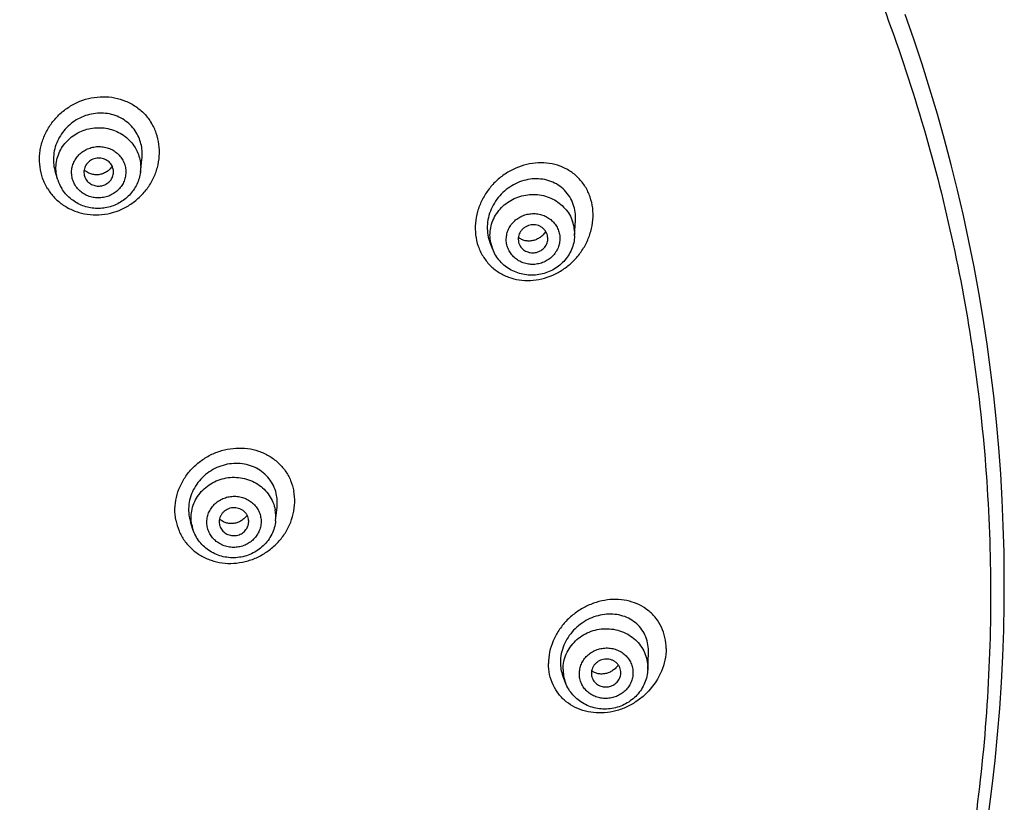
# Model space of a CAD drawing. Header units: millimetres. Extents: x -447 to 363, y -137 to 665.
# Tile 28 of 43: x -87 to -53, y 597 to 624. Entities that reach past the tile are written whole.
import ezdxf

# ---------------------------------------------------------------- set-up
doc = ezdxf.new("R2010")
doc.units = ezdxf.units.MM
doc.header["$LTSCALE"] = 23.1
doc.layers.get('0').update_dxf_attribs({"linetype": 'CONTINUOUS'})

msp = doc.modelspace()

# ---------------------------------------------------------------- linework, layer by layer
at = {"color": 7, "linetype": 'CONTINUOUS'}
for p, q in [((-82.436, 618.543), (-82.383, 618.968)), ((-85.23, 618.281), (-85.311, 618.532)), ((-67.751, 616.387), (-67.724, 616.911)), ((-70.523, 615.93), (-70.609, 616.147)), ((-69.633, 616.133), (-69.626, 616.113)), ((-77.862, 606.751), (-77.813, 607.208)), ((-80.658, 606.462), (-80.742, 606.72)), ((-65.28, 601.728), (-65.257, 602.291)), ((-68.058, 601.27), (-68.15, 601.507)), ((-66.187, 601.595), (-66.187, 601.614))]:
    msp.add_line(p, q, dxfattribs=at)
at = {"color": 9, "linetype": 'CONTINUOUS'}
for p in [(-65.279, 601.781), (-65.28, 601.728)]:
    msp.add_line(p, (-65.28, 601.728), dxfattribs=at)
at = {"color": 7, "linetype": 'CONTINUOUS'}
msp.add_lwpolyline([(-53.749, 596.898), (-53.636, 597.773), (-53.536, 598.65), (-53.45, 599.528), (-53.378, 600.408), (-53.319, 601.288), (-53.274, 602.169), (-53.243, 603.05), (-53.225, 603.932), (-53.222, 604.814), (-53.231, 605.696), (-53.255, 606.578), (-53.292, 607.459), (-53.343, 608.339), (-53.408, 609.219), (-53.486, 610.098), (-53.578, 610.976), (-53.684, 611.852), (-53.803, 612.727), (-53.936, 613.6), (-54.082, 614.471), (-54.242, 615.34), (-54.416, 616.207), (-54.602, 617.071), (-54.803, 617.933), (-55.016, 618.791), (-55.243, 619.647), (-55.484, 620.5), (-55.737, 621.349), (-56.004, 622.194), (-56.284, 623.036), (-56.577, 623.874)], dxfattribs=at)
for centre, radius, start, end in [((-83.889, 618.541), 0.457, 197.8515, 211.5487), ((-83.942, 618.696), 1.354, 197.8363, 211.5437), ((-69.106, 616.296), 0.447, 357.004, 19.0572), ((-69.371, 616.64), 1.332, 199.0499, 201.7036), ((-79.48, 607.128), 1.326, 190.6092, 197.9128), ((-79.217, 606.727), 0.445, 353.8545, 10.6051), ((-79.326, 606.716), 0.446, 190.6219, 197.9289), ((-66.636, 602.348), 1.381, 357.6272, 359.9963), ((-66.744, 601.595), 0.442, 179.9942, 201.1291)]:
    msp.add_arc(centre, radius, start, end, dxfattribs=at)
at = {"color": 9, "linetype": 'CONTINUOUS'}
for centre, radius, start, end in [((-69.032, 616.454), 1.283, 357.0046, 19.0571), ((-69.332, 616.405), 1.282, 191.4191, 192.2603), ((-69.328, 616.406), 1.285, 192.2656, 199.051), ((-69.325, 616.407), 1.289, 199.0527, 201.7048), ((-79.13, 606.887), 1.275, 353.8493, 10.6107), ((-79.441, 606.856), 1.279, 190.622, 197.9286), ((-66.873, 601.727), 1.27, 180.0049, 189.7594), ((-66.874, 601.727), 1.27, 189.781, 201.1182)]:
    msp.add_arc(centre, radius, start, end, dxfattribs=at)
for points, knots in [([(-117.188, 663.916), (-115.755, 663.918), (-112.89, 663.829), (-108.612, 663.422), (-104.374, 662.743), (-100.194, 661.795), (-96.091, 660.584), (-92.085, 659.115), (-88.194, 657.395), (-84.435, 655.431), (-80.827, 653.232), (-77.384, 650.809), (-74.124, 648.173), (-71.061, 645.335), (-68.209, 642.309), (-65.582, 639.108), (-63.191, 635.747), (-61.047, 632.241), (-59.161, 628.607), (-57.54, 624.861), (-56.193, 621.021), (-55.125, 617.103), (-54.342, 613.126), (-53.847, 609.109), (-53.643, 605.069), (-53.729, 601.026), (-54.107, 596.997), (-54.774, 593.001), (-55.727, 589.058), (-56.961, 585.184), (-58.472, 581.397), (-60.252, 577.715), (-62.292, 574.156), (-63.816, 571.878), (-64.617, 570.765)], [0, 0, 0, 0, 0.032422, 0.064826, 0.097197, 0.129516, 0.16177, 0.193943, 0.226023, 0.257997, 0.289857, 0.321595, 0.353205, 0.384684, 0.416032, 0.44725, 0.478342, 0.509315, 0.540177, 0.570939, 0.601614, 0.632217, 0.662763, 0.693269, 0.723754, 0.754234, 0.78473, 0.815259, 0.845838, 0.876483, 0.90721, 0.938032, 0.968959, 1, 1, 1, 1]), ([(-85.573, 617.984), (-85.642, 618.093), (-85.754, 618.329), (-85.843, 618.71), (-85.854, 619.038), (-85.823, 619.3), (-85.766, 619.559), (-85.648, 619.872), (-85.472, 620.159), (-85.302, 620.367), (-85.112, 620.559), (-84.845, 620.764), (-84.485, 620.949), (-84.099, 621.064), (-83.702, 621.105), (-83.308, 621.069), (-82.932, 620.957), (-82.588, 620.772), (-82.291, 620.522), (-82.132, 620.317), (-82.066, 620.207)], [0, 0, 0, 0, 0.061208, 0.122808, 0.184921, 0.216227, 0.247676, 0.310895, 0.374534, 0.406491, 0.438485, 0.502409, 0.566162, 0.629559, 0.692458, 0.75479, 0.816567, 0.877902, 0.938972, 1, 1, 1, 1]), ([(-85.573, 617.984), (-85.507, 617.874), (-85.349, 617.668), (-85.051, 617.418), (-84.765, 617.263), (-84.52, 617.176), (-84.266, 617.113), (-83.936, 617.083), (-83.538, 617.124), (-83.153, 617.238), (-82.793, 617.423), (-82.472, 617.67), (-82.201, 617.972), (-81.991, 618.316), (-81.849, 618.692), (-81.783, 619.085), (-81.795, 619.48), (-81.886, 619.862), (-81.998, 620.097), (-82.066, 620.207)], [0, 0, 0, 0, 0.061007, 0.122098, 0.183477, 0.214365, 0.24538, 0.307746, 0.370655, 0.434034, 0.497751, 0.561633, 0.625483, 0.689109, 0.752339, 0.815048, 0.877193, 0.938809, 1, 1, 1, 1]), ([(-85.23, 618.281), (-85.255, 618.359), (-85.291, 618.521), (-85.296, 618.769), (-85.254, 619.015), (-85.166, 619.25), (-85.035, 619.466), (-84.864, 619.656), (-84.661, 619.814), (-84.432, 619.935), (-84.183, 620.015), (-83.924, 620.051), (-83.663, 620.042), (-83.408, 619.989), (-83.168, 619.893), (-82.951, 619.757), (-82.763, 619.585), (-82.662, 619.45), (-82.618, 619.379)], [0, 0, 0, 0, 0.060702, 0.121374, 0.182244, 0.243516, 0.305334, 0.367771, 0.430816, 0.49438, 0.558309, 0.622404, 0.686447, 0.750225, 0.813557, 0.876318, 0.938456, 1, 1, 1, 1]), ([(-84.639, 618.096), (-84.669, 618.145), (-84.719, 618.248), (-84.76, 618.415), (-84.766, 618.587), (-84.736, 618.756), (-84.672, 618.918), (-84.577, 619.064), (-84.453, 619.19), (-84.306, 619.291), (-84.141, 619.363), (-83.966, 619.404), (-83.785, 619.411), (-83.607, 619.385), (-83.438, 619.327), (-83.284, 619.238), (-83.152, 619.122), (-83.081, 619.03), (-83.051, 618.981)], [0, 0, 0, 0, 0.061149, 0.12198, 0.182752, 0.243734, 0.305158, 0.367189, 0.429892, 0.493232, 0.557078, 0.621226, 0.685431, 0.749437, 0.813017, 0.876007, 0.938327, 1, 1, 1, 1]), ([(-82.618, 619.379), (-82.58, 619.317), (-82.514, 619.186), (-82.449, 618.977), (-82.421, 618.761), (-82.427, 618.615), (-82.436, 618.543)], [0, 0, 0, 0, 0.251119, 0.501028, 0.750408, 1, 1, 1, 1]), ([(-83.051, 618.981), (-83.021, 618.932), (-82.971, 618.829), (-82.93, 618.662), (-82.924, 618.49), (-82.954, 618.321), (-83.017, 618.159), (-83.113, 618.013), (-83.237, 617.887), (-83.384, 617.786), (-83.548, 617.714), (-83.724, 617.673), (-83.905, 617.666), (-84.083, 617.692), (-84.252, 617.75), (-84.406, 617.839), (-84.538, 617.955), (-84.609, 618.047), (-84.639, 618.096)], [0, 0, 0, 0, 0.061149, 0.12198, 0.182752, 0.243734, 0.305158, 0.367189, 0.429892, 0.493232, 0.557078, 0.621226, 0.685431, 0.749437, 0.813017, 0.876007, 0.938327, 1, 1, 1, 1]), ([(-67.229, 617.703), (-67.269, 617.823), (-67.378, 618.054), (-67.613, 618.352), (-67.856, 618.55), (-68.073, 618.673), (-68.302, 618.772), (-68.608, 618.85), (-68.99, 618.869), (-69.375, 618.813), (-69.748, 618.687), (-70.099, 618.495), (-70.415, 618.243), (-70.685, 617.939), (-70.863, 617.649), (-70.973, 617.401), (-71.058, 617.146), (-71.118, 616.817), (-71.114, 616.42), (-71.056, 616.163), (-71.012, 616.041)], [0, 0, 0, 0, 0.061127, 0.121328, 0.18103, 0.210886, 0.240796, 0.300912, 0.36181, 0.423689, 0.486602, 0.550465, 0.61508, 0.680152, 0.745324, 0.777859, 0.810273, 0.874502, 0.937805, 1, 1, 1, 1]), ([(-71.012, 616.041), (-70.972, 615.92), (-70.863, 615.689), (-70.628, 615.39), (-70.383, 615.19), (-70.166, 615.066), (-69.936, 614.965), (-69.628, 614.885), (-69.245, 614.866), (-68.859, 614.922), (-68.485, 615.048), (-68.135, 615.242), (-67.821, 615.495), (-67.552, 615.801), (-67.34, 616.15), (-67.195, 616.529), (-67.122, 616.926), (-67.127, 617.324), (-67.185, 617.581), (-67.229, 617.703)], [0, 0, 0, 0, 0.061072, 0.121368, 0.181277, 0.211257, 0.241293, 0.301631, 0.362672, 0.424586, 0.487428, 0.551138, 0.615562, 0.680455, 0.745504, 0.810334, 0.874567, 0.937873, 1, 1, 1, 1]), ([(-70.588, 616.151), (-70.605, 616.235), (-70.622, 616.405), (-70.597, 616.662), (-70.521, 616.911), (-70.397, 617.142), (-70.231, 617.348), (-70.028, 617.521), (-69.795, 617.655), (-69.54, 617.746), (-69.273, 617.791), (-69.002, 617.788), (-68.738, 617.737), (-68.489, 617.639), (-68.265, 617.499), (-68.072, 617.321), (-67.92, 617.111), (-67.847, 616.954), (-67.819, 616.873)], [0, 0, 0, 0, 0.060671, 0.121549, 0.182852, 0.244738, 0.307278, 0.370452, 0.434153, 0.498201, 0.562372, 0.626427, 0.69014, 0.753331, 0.815891, 0.877795, 0.939113, 1, 1, 1, 1]), ([(-70.019, 616), (-70.037, 616.053), (-70.063, 616.163), (-70.066, 616.333), (-70.035, 616.5), (-69.969, 616.659), (-69.873, 616.804), (-69.749, 616.928), (-69.602, 617.027), (-69.439, 617.098), (-69.265, 617.137), (-69.086, 617.144), (-68.91, 617.117), (-68.744, 617.058), (-68.593, 616.97), (-68.464, 616.855), (-68.361, 616.717), (-68.313, 616.614), (-68.295, 616.561)], [0, 0, 0, 0, 0.060743, 0.121537, 0.182647, 0.244285, 0.306581, 0.369558, 0.433142, 0.497164, 0.561398, 0.625582, 0.689466, 0.752841, 0.815569, 0.877613, 0.939036, 1, 1, 1, 1]), ([(-68.295, 616.561), (-68.277, 616.508), (-68.251, 616.398), (-68.247, 616.228), (-68.279, 616.06), (-68.344, 615.901), (-68.441, 615.757), (-68.565, 615.633), (-68.711, 615.533), (-68.875, 615.463), (-69.049, 615.423), (-69.228, 615.417), (-69.403, 615.443), (-69.57, 615.502), (-69.72, 615.591), (-69.85, 615.706), (-69.952, 615.843), (-70, 615.946), (-70.019, 616)], [0, 0, 0, 0, 0.060743, 0.121537, 0.182647, 0.244285, 0.306581, 0.369558, 0.433142, 0.497164, 0.561398, 0.625582, 0.689466, 0.752841, 0.815569, 0.877613, 0.939036, 1, 1, 1, 1]), ([(-81.237, 606.775), (-81.262, 606.9), (-81.282, 607.158), (-81.231, 607.546), (-81.126, 607.857), (-81.007, 608.094), (-80.864, 608.32), (-80.646, 608.577), (-80.333, 608.834), (-79.98, 609.031), (-79.6, 609.162), (-79.206, 609.222), (-78.813, 609.208), (-78.435, 609.12), (-78.085, 608.961), (-77.779, 608.736), (-77.529, 608.452), (-77.344, 608.121), (-77.271, 607.878), (-77.249, 607.754)], [0, 0, 0, 0, 0.061389, 0.12367, 0.186833, 0.21875, 0.250838, 0.315328, 0.380068, 0.444731, 0.509003, 0.572624, 0.635417, 0.697324, 0.758414, 0.818886, 0.879062, 0.939309, 1, 1, 1, 1]), ([(-80.699, 606.62), (-80.715, 606.707), (-80.729, 606.885), (-80.695, 607.15), (-80.607, 607.405), (-80.468, 607.639), (-80.284, 607.843), (-80.061, 608.01), (-79.81, 608.133), (-79.538, 608.208), (-79.257, 608.232), (-78.977, 608.203), (-78.708, 608.124), (-78.462, 607.996), (-78.247, 607.825), (-78.072, 607.617), (-77.944, 607.381), (-77.893, 607.209), (-77.877, 607.122)], [0, 0, 0, 0, 0.060634, 0.121442, 0.182687, 0.24456, 0.307149, 0.370437, 0.4343, 0.49853, 0.562869, 0.627043, 0.6908, 0.753949, 0.816386, 0.878116, 0.939251, 1, 1, 1, 1]), ([(-81.237, 606.775), (-81.215, 606.651), (-81.142, 606.407), (-80.957, 606.076), (-80.748, 605.839), (-80.554, 605.679), (-80.343, 605.539), (-80.05, 605.405), (-79.671, 605.317), (-79.278, 605.303), (-78.884, 605.363), (-78.567, 605.472), (-78.328, 605.593), (-78.099, 605.735), (-77.839, 605.95), (-77.578, 606.258), (-77.381, 606.607), (-77.255, 606.982), (-77.204, 607.37), (-77.224, 607.629), (-77.249, 607.754)], [0, 0, 0, 0, 0.06066, 0.120929, 0.181164, 0.211418, 0.24179, 0.302939, 0.364875, 0.427659, 0.491237, 0.555444, 0.587743, 0.620105, 0.684791, 0.749254, 0.813187, 0.87636, 0.93864, 1, 1, 1, 1]), ([(-80.175, 606.556), (-80.185, 606.611), (-80.194, 606.725), (-80.172, 606.895), (-80.116, 607.058), (-80.027, 607.208), (-79.909, 607.339), (-79.767, 607.445), (-79.606, 607.524), (-79.432, 607.572), (-79.252, 607.587), (-79.073, 607.569), (-78.901, 607.518), (-78.743, 607.436), (-78.606, 607.327), (-78.494, 607.194), (-78.412, 607.042), (-78.379, 606.933), (-78.369, 606.877)], [0, 0, 0, 0, 0.060633, 0.121442, 0.182687, 0.24456, 0.307149, 0.370437, 0.4343, 0.49853, 0.562869, 0.627043, 0.6908, 0.753949, 0.816386, 0.878116, 0.939251, 1, 1, 1, 1]), ([(-78.369, 606.877), (-78.358, 606.822), (-78.349, 606.708), (-78.371, 606.538), (-78.427, 606.375), (-78.516, 606.225), (-78.634, 606.094), (-78.776, 605.987), (-78.938, 605.909), (-79.111, 605.861), (-79.291, 605.846), (-79.471, 605.864), (-79.642, 605.915), (-79.8, 605.997), (-79.937, 606.106), (-80.049, 606.239), (-80.131, 606.39), (-80.164, 606.5), (-80.175, 606.556)], [0, 0, 0, 0, 0.060633, 0.121442, 0.182687, 0.24456, 0.307149, 0.370437, 0.4343, 0.49853, 0.562869, 0.627043, 0.6908, 0.753949, 0.816386, 0.878116, 0.939251, 1, 1, 1, 1]), ([(-64.658, 602.43), (-64.657, 602.556), (-64.683, 602.805), (-64.803, 603.156), (-64.963, 603.415), (-65.121, 603.595), (-65.299, 603.755), (-65.554, 603.917), (-65.898, 604.043), (-66.266, 604.1), (-66.647, 604.086), (-67.028, 604.003), (-67.396, 603.852), (-67.681, 603.675), (-67.891, 603.504), (-68.037, 603.363), (-68.171, 603.209), (-68.29, 603.045), (-68.393, 602.871), (-68.508, 602.63), (-68.609, 602.316), (-68.637, 602.054), (-68.636, 601.925)], [0, 0, 0, 0, 0.061631, 0.121632, 0.180479, 0.209708, 0.238893, 0.29739, 0.356676, 0.417188, 0.479159, 0.542614, 0.607403, 0.673201, 0.706374, 0.739623, 0.772879, 0.806068, 0.839118, 0.871965, 0.936731, 1, 1, 1, 1]), ([(-68.143, 601.727), (-68.143, 601.815), (-68.124, 601.993), (-68.042, 602.25), (-67.908, 602.487), (-67.729, 602.696), (-67.511, 602.869), (-67.262, 602.998), (-66.992, 603.081), (-66.711, 603.112), (-66.431, 603.091), (-66.161, 603.02), (-65.912, 602.899), (-65.693, 602.735), (-65.513, 602.532), (-65.38, 602.299), (-65.297, 602.046), (-65.279, 601.869), (-65.279, 601.781)], [0, 0, 0, 0, 0.060783, 0.122068, 0.184039, 0.246771, 0.310221, 0.374243, 0.438605, 0.50303, 0.567231, 0.630952, 0.694007, 0.756305, 0.817871, 0.878843, 0.939455, 1, 1, 1, 1]), ([(-64.658, 602.43), (-64.655, 602.17), (-64.775, 601.637), (-65.148, 601.071), (-65.55, 600.71), (-65.891, 600.495), (-66.258, 600.343), (-66.639, 600.258), (-67.02, 600.244), (-67.39, 600.301), (-67.736, 600.429), (-67.992, 600.592), (-68.171, 600.754), (-68.33, 600.935), (-68.49, 601.197), (-68.611, 601.549), (-68.637, 601.799), (-68.636, 601.925)], [0, 0, 0, 0, 0.127446, 0.259147, 0.325394, 0.391028, 0.455658, 0.519023, 0.581016, 0.641688, 0.701268, 0.760151, 0.78954, 0.818968, 0.878155, 0.938354, 1, 1, 1, 1]), ([(-67.591, 601.579), (-67.591, 601.635), (-67.579, 601.748), (-67.527, 601.91), (-67.443, 602.061), (-67.329, 602.193), (-67.191, 602.302), (-67.034, 602.384), (-66.863, 602.436), (-66.685, 602.456), (-66.508, 602.443), (-66.337, 602.398), (-66.179, 602.321), (-66.041, 602.217), (-65.927, 602.089), (-65.843, 601.942), (-65.79, 601.781), (-65.779, 601.67), (-65.779, 601.614)], [0, 0, 0, 0, 0.060783, 0.122068, 0.184039, 0.246771, 0.310221, 0.374243, 0.438605, 0.50303, 0.567231, 0.630952, 0.694007, 0.756305, 0.817871, 0.878843, 0.939455, 1, 1, 1, 1]), ([(-65.779, 601.614), (-65.779, 601.558), (-65.791, 601.445), (-65.843, 601.283), (-65.927, 601.133), (-66.041, 601), (-66.179, 600.891), (-66.336, 600.809), (-66.507, 600.757), (-66.685, 600.737), (-66.862, 600.75), (-67.033, 600.796), (-67.191, 600.872), (-67.329, 600.976), (-67.443, 601.104), (-67.528, 601.251), (-67.58, 601.412), (-67.591, 601.524), (-67.591, 601.579)], [0, 0, 0, 0, 0.060783, 0.122068, 0.184039, 0.246771, 0.310221, 0.374243, 0.438605, 0.50303, 0.567231, 0.630952, 0.694007, 0.756305, 0.817871, 0.878843, 0.939455, 1, 1, 1, 1])]:
    msp.add_open_spline(points, degree=3, knots=knots, dxfattribs=at)
at = {"color": 7, "linetype": 'CONTINUOUS'}
for points, knots in [([(-82.575, 619.881), (-82.622, 619.956), (-82.729, 620.098), (-82.929, 620.275), (-83.16, 620.411), (-83.415, 620.501), (-83.683, 620.543), (-83.957, 620.536), (-84.227, 620.48), (-84.485, 620.379), (-84.723, 620.234), (-84.934, 620.052), (-85.111, 619.836), (-85.247, 619.595), (-85.339, 619.335), (-85.383, 619.065), (-85.376, 618.793), (-85.338, 618.617), (-85.311, 618.532)], [0, 0, 0, 0, 0.060953, 0.121926, 0.18312, 0.2447, 0.306771, 0.36937, 0.432462, 0.495954, 0.559704, 0.623542, 0.687286, 0.750764, 0.813835, 0.876405, 0.938445, 1, 1, 1, 1]), ([(-82.383, 618.968), (-82.373, 619.047), (-82.366, 619.207), (-82.395, 619.445), (-82.464, 619.672), (-82.534, 619.814), (-82.575, 619.881)], [0, 0, 0, 0, 0.252522, 0.503184, 0.752205, 1, 1, 1, 1]), ([(-83.413, 618.784), (-83.428, 618.809), (-83.463, 618.856), (-83.529, 618.916), (-83.604, 618.963), (-83.688, 618.997), (-83.777, 619.015), (-83.868, 619.018), (-83.958, 619.006), (-84.073, 618.969), (-84.201, 618.887), (-84.291, 618.767), (-84.332, 618.657), (-84.347, 618.571), (-84.345, 618.485), (-84.332, 618.428), (-84.324, 618.401)], [0, 0, 0, 0, 0.061607, 0.123808, 0.186633, 0.250029, 0.313871, 0.377979, 0.44214, 0.506134, 0.632378, 0.756236, 0.81757, 0.878503, 0.939236, 1, 1, 1, 1]), ([(-83.388, 618.739), (-83.414, 618.7), (-83.474, 618.629), (-83.585, 618.544), (-83.71, 618.484), (-83.845, 618.451), (-83.982, 618.449), (-84.115, 618.478), (-84.237, 618.535), (-84.306, 618.592), (-84.337, 618.624)], [0, 0, 0, 0, 0.127173, 0.254472, 0.381368, 0.507398, 0.632249, 0.755823, 0.878273, 1, 1, 1, 1]), ([(-83.349, 618.493), (-83.343, 618.543), (-83.347, 618.646), (-83.386, 618.741), (-83.413, 618.784)], [0, 0, 0, 0, 0.498957, 1, 1, 1, 1]), ([(-82.436, 618.543), (-82.445, 618.471), (-82.474, 618.328), (-82.553, 618.124), (-82.663, 617.934), (-82.847, 617.706), (-83.143, 617.479), (-83.493, 617.349), (-83.787, 617.311), (-84.01, 617.315), (-84.229, 617.353), (-84.439, 617.423), (-84.636, 617.523), (-84.815, 617.652), (-84.971, 617.807), (-85.057, 617.925), (-85.095, 617.987)], [0, 0, 0, 0, 0.061797, 0.123731, 0.185847, 0.248172, 0.373097, 0.4987, 0.561792, 0.624866, 0.687851, 0.750689, 0.813335, 0.875767, 0.937982, 1, 1, 1, 1]), ([(-84.278, 618.302), (-84.252, 618.26), (-84.185, 618.182), (-84.052, 618.102), (-83.926, 618.071), (-83.822, 618.069), (-83.719, 618.082), (-83.596, 618.127), (-83.492, 618.205), (-83.428, 618.284), (-83.377, 618.37), (-83.355, 618.444), (-83.349, 618.493)], [0, 0, 0, 0, 0.122813, 0.247732, 0.374424, 0.43832, 0.502258, 0.629276, 0.754731, 0.816867, 0.878478, 1, 1, 1, 1]), ([(-67.797, 617.448), (-67.828, 617.538), (-67.909, 617.71), (-68.084, 617.935), (-68.303, 618.113), (-68.556, 618.239), (-68.83, 618.31), (-69.117, 618.325), (-69.405, 618.284), (-69.685, 618.189), (-69.948, 618.045), (-70.185, 617.856), (-70.387, 617.628), (-70.547, 617.367), (-70.656, 617.083), (-70.711, 616.786), (-70.706, 616.489), (-70.662, 616.297), (-70.631, 616.205)], [0, 0, 0, 0, 0.061126, 0.121363, 0.181113, 0.24085, 0.301019, 0.361958, 0.423863, 0.486786, 0.550646, 0.615247, 0.680301, 0.745452, 0.810315, 0.874525, 0.937799, 1, 1, 1, 1]), ([(-67.724, 616.911), (-67.719, 617.003), (-67.726, 617.185), (-67.768, 617.363), (-67.797, 617.448)], [0, 0, 0, 0, 0.5042, 1, 1, 1, 1]), ([(-68.683, 616.442), (-68.693, 616.471), (-68.72, 616.528), (-68.776, 616.604), (-68.848, 616.667), (-68.931, 616.716), (-69.022, 616.749), (-69.119, 616.763), (-69.217, 616.76), (-69.313, 616.738), (-69.403, 616.699), (-69.484, 616.644), (-69.552, 616.576), (-69.606, 616.496), (-69.642, 616.409), (-69.659, 616.316), (-69.657, 616.223), (-69.643, 616.162), (-69.633, 616.133)], [0, 0, 0, 0, 0.060965, 0.122387, 0.184431, 0.247159, 0.310534, 0.374418, 0.438602, 0.502836, 0.566858, 0.630442, 0.693419, 0.755715, 0.817353, 0.878463, 0.939257, 1, 1, 1, 1]), ([(-67.751, 616.387), (-67.755, 616.308), (-67.777, 616.15), (-67.852, 615.922), (-67.965, 615.71), (-68.114, 615.52), (-68.293, 615.356), (-68.497, 615.224), (-68.72, 615.128), (-68.957, 615.068), (-69.2, 615.049), (-69.443, 615.068), (-69.679, 615.128), (-69.9, 615.225), (-70.102, 615.358), (-70.278, 615.522), (-70.421, 615.714), (-70.493, 615.857), (-70.523, 615.93)], [0, 0, 0, 0, 0.061805, 0.123767, 0.185938, 0.248348, 0.310998, 0.373863, 0.436888, 0.5, 0.563112, 0.626137, 0.689002, 0.751652, 0.814062, 0.876233, 0.938195, 1, 1, 1, 1]), ([(-68.729, 616.537), (-68.753, 616.497), (-68.81, 616.423), (-68.915, 616.332), (-69.034, 616.263), (-69.163, 616.22), (-69.295, 616.205), (-69.426, 616.219), (-69.549, 616.263), (-69.621, 616.311), (-69.653, 616.339)], [0, 0, 0, 0, 0.130393, 0.259972, 0.388009, 0.514031, 0.637868, 0.759705, 0.880112, 1, 1, 1, 1]), ([(-69.626, 616.113), (-69.606, 616.063), (-69.546, 615.969), (-69.413, 615.866), (-69.252, 615.812), (-69.08, 615.812), (-68.916, 615.867), (-68.781, 615.97), (-68.688, 616.11), (-68.662, 616.219), (-68.659, 616.273)], [0, 0, 0, 0, 0.121915, 0.245936, 0.372243, 0.500001, 0.62776, 0.754066, 0.878087, 1, 1, 1, 1]), ([(-77.828, 607.608), (-77.845, 607.7), (-77.899, 607.88), (-78.035, 608.126), (-78.221, 608.337), (-78.448, 608.504), (-78.707, 608.622), (-78.987, 608.688), (-79.279, 608.698), (-79.571, 608.654), (-79.853, 608.557), (-80.114, 608.411), (-80.346, 608.22), (-80.539, 607.991), (-80.686, 607.733), (-80.779, 607.455), (-80.816, 607.168), (-80.801, 606.977), (-80.783, 606.884)], [0, 0, 0, 0, 0.060695, 0.120955, 0.181146, 0.24164, 0.302748, 0.364668, 0.427471, 0.491094, 0.555364, 0.620022, 0.684756, 0.74924, 0.813173, 0.876329, 0.938596, 1, 1, 1, 1]), ([(-77.813, 607.208), (-77.806, 607.275), (-77.801, 607.409), (-77.816, 607.543), (-77.828, 607.608)], [0, 0, 0, 0, 0.502458, 1, 1, 1, 1]), ([(-78.78, 606.809), (-78.786, 606.839), (-78.804, 606.899), (-78.848, 606.981), (-78.909, 607.054), (-78.984, 607.114), (-79.07, 607.158), (-79.195, 607.195), (-79.361, 607.197), (-79.516, 607.138), (-79.62, 607.06), (-79.684, 606.989), (-79.732, 606.907), (-79.763, 606.819), (-79.775, 606.726), (-79.77, 606.664), (-79.764, 606.634)], [0, 0, 0, 0, 0.060816, 0.122019, 0.183818, 0.246325, 0.309544, 0.373371, 0.501474, 0.629151, 0.69251, 0.755169, 0.81711, 0.878423, 0.939299, 1, 1, 1, 1]), ([(-77.862, 606.751), (-77.871, 606.672), (-77.902, 606.515), (-77.99, 606.291), (-78.115, 606.085), (-78.275, 605.903), (-78.464, 605.751), (-78.676, 605.631), (-78.906, 605.547), (-79.146, 605.502), (-79.391, 605.497), (-79.633, 605.532), (-79.865, 605.606), (-80.081, 605.717), (-80.275, 605.862), (-80.44, 606.038), (-80.571, 606.239), (-80.634, 606.386), (-80.658, 606.462)], [0, 0, 0, 0, 0.061769, 0.123701, 0.185853, 0.248256, 0.310913, 0.373798, 0.436853, 0.500001, 0.563148, 0.626203, 0.689088, 0.751745, 0.814147, 0.876299, 0.938232, 1, 1, 1, 1]), ([(-78.826, 606.939), (-78.852, 606.902), (-78.913, 606.833), (-79.022, 606.75), (-79.146, 606.691), (-79.278, 606.659), (-79.412, 606.655), (-79.542, 606.679), (-79.661, 606.731), (-79.73, 606.783), (-79.761, 606.813)], [0, 0, 0, 0, 0.127832, 0.25608, 0.383926, 0.51064, 0.635683, 0.758802, 0.880088, 1, 1, 1, 1]), ([(-79.75, 606.579), (-79.734, 606.527), (-79.68, 606.429), (-79.554, 606.317), (-79.395, 606.253), (-79.223, 606.243), (-79.056, 606.288), (-78.914, 606.384), (-78.813, 606.518), (-78.781, 606.626), (-78.775, 606.679)], [0, 0, 0, 0, 0.121736, 0.245696, 0.372077, 0.5, 0.627922, 0.754304, 0.878263, 1, 1, 1, 1]), ([(-65.255, 602.348), (-65.255, 602.443), (-65.275, 602.629), (-65.363, 602.893), (-65.507, 603.126), (-65.697, 603.319), (-65.926, 603.465), (-66.184, 603.56), (-66.46, 603.603), (-66.746, 603.593), (-67.032, 603.531), (-67.307, 603.418), (-67.564, 603.257), (-67.792, 603.055), (-67.981, 602.816), (-68.124, 602.549), (-68.214, 602.265), (-68.235, 602.069), (-68.235, 601.972)], [0, 0, 0, 0, 0.061627, 0.121682, 0.180593, 0.238992, 0.297564, 0.356911, 0.417465, 0.479457, 0.542919, 0.607698, 0.673481, 0.739822, 0.806183, 0.871991, 0.936722, 1, 1, 1, 1]), ([(-66.187, 601.614), (-66.187, 601.644), (-66.193, 601.706), (-66.222, 601.795), (-66.269, 601.876), (-66.331, 601.946), (-66.408, 602.004), (-66.524, 602.06), (-66.687, 602.087), (-66.85, 602.053), (-66.965, 601.993), (-67.041, 601.933), (-67.104, 601.86), (-67.15, 601.777), (-67.179, 601.688), (-67.186, 601.626), (-67.186, 601.595)], [0, 0, 0, 0, 0.060612, 0.121291, 0.182331, 0.243965, 0.306332, 0.369457, 0.496961, 0.625343, 0.689435, 0.752956, 0.815757, 0.877797, 0.93915, 1, 1, 1, 1]), ([(-68.235, 601.972), (-68.235, 601.892), (-68.221, 601.733), (-68.178, 601.58), (-68.15, 601.507)], [0, 0, 0, 0, 0.505151, 1, 1, 1, 1]), ([(-65.28, 601.728), (-65.283, 601.649), (-65.304, 601.489), (-65.378, 601.26), (-65.49, 601.046), (-65.639, 600.854), (-65.819, 600.689), (-66.024, 600.556), (-66.249, 600.458), (-66.487, 600.398), (-66.732, 600.378), (-66.977, 600.398), (-67.214, 600.458), (-67.437, 600.557), (-67.639, 600.691), (-67.815, 600.857), (-67.958, 601.051), (-68.029, 601.195), (-68.058, 601.27)], [0, 0, 0, 0, 0.061732, 0.123634, 0.185765, 0.248161, 0.310825, 0.373731, 0.436817, 0.500001, 0.563184, 0.626271, 0.689176, 0.75184, 0.814236, 0.876367, 0.938269, 1, 1, 1, 1]), ([(-66.275, 601.878), (-66.3, 601.841), (-66.358, 601.771), (-66.463, 601.685), (-66.58, 601.621), (-66.705, 601.581), (-66.833, 601.566), (-66.958, 601.577), (-67.076, 601.615), (-67.145, 601.657), (-67.177, 601.681)], [0, 0, 0, 0, 0.131594, 0.262802, 0.392429, 0.519585, 0.643759, 0.764872, 0.883323, 1, 1, 1, 1]), ([(-67.156, 601.436), (-67.136, 601.385), (-67.078, 601.29), (-66.944, 601.186), (-66.782, 601.131), (-66.608, 601.132), (-66.444, 601.187), (-66.307, 601.291), (-66.215, 601.432), (-66.19, 601.541), (-66.187, 601.595)], [0, 0, 0, 0, 0.121556, 0.245452, 0.371909, 0.499999, 0.628088, 0.754546, 0.878442, 1, 1, 1, 1])]:
    msp.add_open_spline(points, degree=3, knots=knots, dxfattribs=at)

doc.saveas('drawing.dxf')
